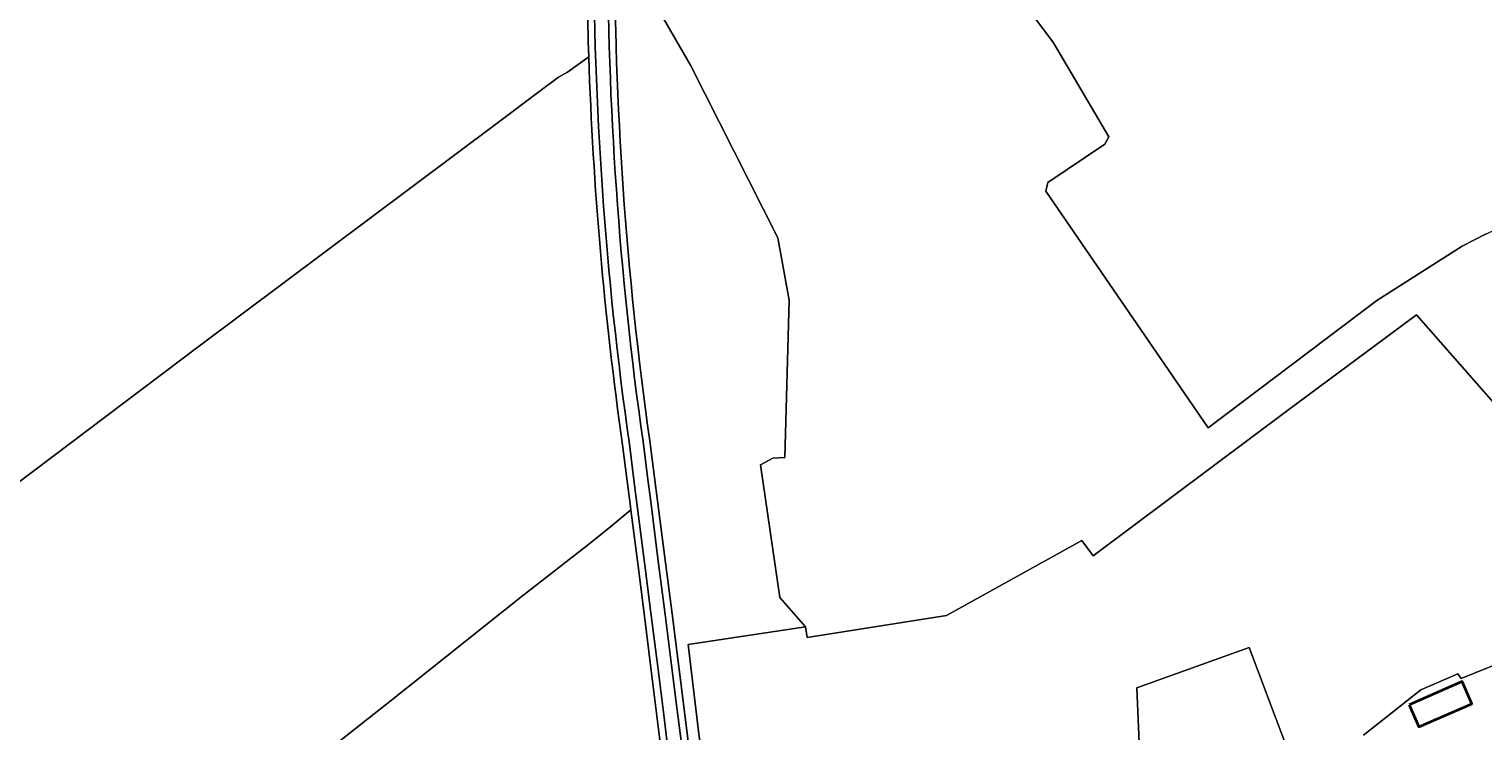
# Model space of a CAD drawing. Header units: metres. Extents: x 200176 to 205485, y 394066 to 399855.
# Tile 142 of 230: x 203056 to 203374, y 397458 to 397611. Entities that reach past the tile are written whole.
import ezdxf
from ezdxf.enums import TextEntityAlignment as Align

# ---------------------------------------------------------------- set-up
doc = ezdxf.new("R2010")
doc.units = ezdxf.units.M
for name, color, linetype, lineweight in [('B-WE-GR-BOS_LOOF-GV', 40, 'Continuous', 13), ('B-WE-GR-BOUWLAND-GV', 80, 'Continuous', 13), ('B-WE-GR-GRAS-GV', 60, 'Continuous', 13), ('B-WE-GR-HAAG-G', 90, 'GR-HAAG1', 13), ('B-WE-OG-BEBOUWING_SCHUUR-GV', 7, 'Continuous', 35), ('B-WE-OG-TOPOGRAFIE-T18', 10, 'Continuous', 18), ('B-WE-OG-WEG-GV', 7, 'Continuous', 18), ('B-WE-VH-VERHARDING_ASFALT-GV', 252, 'Continuous', 18)]:
    doc.layers.add(name, color=color, linetype=linetype, lineweight=lineweight)
doc.styles.add('NLCS-ISO-M20-T18', font='NLCS-ISO.ttf', dxfattribs={"height": 0.036})
doc.linetypes.add('GR-HAAG1', pattern='A,6,[176,NLCS.shx,S=0.125,R=0,X=0,Y=0],-2', length=8)

msp = doc.modelspace()

# ---------------------------------------------------------------- linework, layer by layer
at = {"layer": 'B-WE-GR-BOS_LOOF-GV', "flags": 128}
for points in [[(203374.878, 397566.388), (203369.731, 397563.792), (203351.083, 397551.888), (203314.062, 397523.944), (203278.549, 397575.789), (203278.962, 397577.749), (203291.479, 397586.106), (203292.302, 397587.733), (203280.174, 397608.371), (203271.965, 397619.428)], [(203193.981, 397615.039), (203200.703, 397603.463), (203219.829, 397565.611), (203222.301, 397551.923), (203221.363, 397517.48), (203218.721, 397517.333), (203216.037, 397515.854), (203220.277, 397486.735), (203225.902, 397480.308), (203226.231, 397477.998), (203256.792, 397482.841), (203286.425, 397499.272), (203288.926, 397495.917), (203331.805, 397527.995), (203359.75, 397548.717), (203413.911, 397486.952), (203369.497, 397469), (203368.768, 397470.05), (203360.698, 397466.516), (203348.162, 397456.598)], [(203330.891, 397455.057), (203323.067, 397475.796), (203298.495, 397466.988), (203299.007, 397454.935)]]:
    msp.add_lwpolyline(points, dxfattribs=at)
at = {"layer": 'B-WE-GR-BOUWLAND-GV', "flags": 128}
msp.add_lwpolyline([(203271.965, 397619.428), (203280.174, 397608.371), (203292.302, 397587.733), (203291.479, 397586.106), (203278.962, 397577.749), (203278.549, 397575.789), (203314.062, 397523.944), (203351.083, 397551.888), (203369.731, 397563.792), (203374.878, 397566.388), (203379.522, 397568.493), (203447.917, 397600.505), (203445.855, 397603.703), (203413.794, 397653.426)], dxfattribs=at)
at = {"layer": 'B-WE-GR-GRAS-GV', "flags": 128}
for points in [[(203176.491, 397736.324), (203148.937, 397730.304), (203102.358, 397720.252), (203063.264, 397712.249), (203053.082, 397710.228), (203004.791, 397698.625), (203008.727, 397664.657), (203015.367, 397611.287), (203023.34, 397545.679), (203031.02, 397495.1), (203032.3, 397496.099), (203093.115, 397541.941), (203158.335, 397590.698), (203167.736, 397597.809), (203171.758, 397600.802), (203173.705, 397601.922), (203178.384, 397605.236)], [(203178.384, 397605.236), (203173.705, 397601.922), (203171.758, 397600.802), (203167.736, 397597.809), (203158.335, 397590.698), (203093.115, 397541.941), (203032.3, 397496.099)], [(203348.162, 397456.598), (203360.698, 397466.516), (203368.768, 397470.05), (203369.497, 397469), (203413.911, 397486.952), (203359.75, 397548.717), (203331.805, 397527.995), (203288.926, 397495.917), (203286.425, 397499.272), (203256.792, 397482.841), (203226.231, 397477.998), (203225.902, 397480.308), (203200.175, 397476.484), (203202.414, 397457.476)], [(203051.646, 397398.63), (203056.012, 397401.882), (203056.668, 397402.399), (203087.718, 397426.873), (203098.862, 397435.632), (203135.168, 397464.278), (203163.892, 397487.097), (203178.681, 397498.64), (203183.181, 397502.351), (203187.597, 397505.995), (203187.506, 397506.7), (203186.831, 397512.241), (203185.793, 397520.195)], [(203194.961, 397447.345), (203193.331, 397460.828), (203191.992, 397471.351), (203190.567, 397482.663), (203189.108, 397494.232), (203187.597, 397505.995), (203183.181, 397502.351), (203178.681, 397498.64), (203163.892, 397487.097), (203135.168, 397464.278), (203098.862, 397435.632)], [(203299.007, 397454.935), (203298.495, 397466.988), (203323.067, 397475.796), (203330.891, 397455.057)]]:
    msp.add_lwpolyline(points, dxfattribs=at)
at = {"layer": 'B-WE-GR-GRAS-GV'}
for points in [[(203178.384, 397605.236, -0.0084733), (203177.974, 397631.907)], [(203185.793, 397520.195, -0.0272581), (203178.384, 397605.236)]]:
    msp.add_lwpolyline(points, format="xyb", dxfattribs=at)
at = {"layer": 'B-WE-GR-HAAG-G', "flags": 128}
msp.add_lwpolyline([(203225.902, 397480.308), (203200.175, 397476.484), (203202.414, 397457.476), (203204.925, 397439.081)], dxfattribs=at)
at = {"layer": 'B-WE-OG-BEBOUWING_SCHUUR-GV', "flags": 128}
msp.add_lwpolyline([(203358.133, 397463.26), (203360.257, 397458.391), (203371.902, 397463.47), (203369.778, 397468.339)], close=True, dxfattribs=at)
at = {"layer": 'B-WE-OG-WEG-GV'}
msp.add_lwpolyline([(203184.03, 397631.834, 0.0354908), (203191.75, 397521.099)], format="xyb", dxfattribs=at)
at = {"layer": 'B-WE-OG-WEG-GV', "flags": 128}
msp.add_lwpolyline([(203191.75, 397521.099), (203192.793, 397513.034), (203193.464, 397507.985), (203195.038, 397495.529), (203196.637, 397483.199), (203198.023, 397472.123), (203199.254, 397462.268), (203200.977, 397448.762), (203201.96, 397440.247), (203203.341, 397439.221), (203204.761, 397438.411), (203204.925, 397439.081), (203202.414, 397457.476), (203200.175, 397476.484), (203225.902, 397480.308), (203220.277, 397486.735), (203216.037, 397515.854), (203218.721, 397517.333), (203221.363, 397517.48), (203222.301, 397551.923), (203219.829, 397565.611), (203200.703, 397603.463), (203193.981, 397615.039)], dxfattribs=at)
at = {"layer": 'B-WE-VH-VERHARDING_ASFALT-GV'}
for points in [[(203177.974, 397631.907, 0.0084733), (203178.384, 397605.236)], [(203179.474, 397631.905, 0.0357671), (203187.278, 397520.406)], [(203187.278, 397520.406, -0.0357671), (203179.474, 397631.905)], [(203182.53, 397631.836, 0.0355743), (203190.266, 397520.968)], [(203190.266, 397520.968, -0.0355743), (203182.53, 397631.836)], [(203191.75, 397521.099, -0.0354908), (203184.03, 397631.834)], [(203178.384, 397605.236, 0.0272581), (203185.793, 397520.195)]]:
    msp.add_lwpolyline(points, format="xyb", dxfattribs=at)
at = {"layer": 'B-WE-VH-VERHARDING_ASFALT-GV', "flags": 128}
for points in [[(203185.793, 397520.195), (203186.831, 397512.241), (203187.506, 397506.7), (203187.597, 397505.995), (203189.108, 397494.232), (203190.567, 397482.663), (203191.992, 397471.351), (203193.331, 397460.828), (203194.961, 397447.345), (203195.888, 397440.074), (203197.091, 397430.822), (203198.221, 397421.804), (203199.193, 397414.084), (203200.945, 397400.856), (203202.145, 397391.733), (203202.462, 397389.268)], [(203187.278, 397520.406), (203188.366, 397511.965), (203188.994, 397506.888), (203190.596, 397494.421), (203192.055, 397482.851), (203193.48, 397471.539), (203194.82, 397461.013), (203196.45, 397447.53)], [(203196.45, 397447.53), (203194.82, 397461.013), (203193.48, 397471.539), (203192.055, 397482.851), (203190.596, 397494.421), (203188.994, 397506.888), (203188.366, 397511.965), (203187.278, 397520.406)], [(203190.266, 397520.968), (203191.332, 397512.641), (203191.976, 397507.792), (203193.55, 397495.339), (203195.149, 397483.009), (203196.535, 397471.937), (203197.766, 397462.08), (203199.488, 397448.581)], [(203199.488, 397448.581), (203197.766, 397462.08), (203196.535, 397471.937), (203195.149, 397483.009), (203193.55, 397495.339), (203191.976, 397507.792), (203191.332, 397512.641), (203190.266, 397520.968)], [(203201.96, 397440.247), (203200.977, 397448.762), (203199.254, 397462.268), (203198.023, 397472.123), (203196.637, 397483.199), (203195.038, 397495.529), (203193.464, 397507.985), (203192.793, 397513.034), (203191.75, 397521.099)]]:
    msp.add_lwpolyline(points, dxfattribs=at)

# ---------------------------------------------------------------- texts
at = {"layer": 'B-WE-OG-TOPOGRAFIE-T18', "style": 'NLCS-ISO-M20-T18'}
msp.add_text('De Vissert', height=0.036, rotation=277.9, dxfattribs=at).set_placement((203191.601, 397500.478), align=Align.MIDDLE)

doc.saveas('drawing.dxf')
